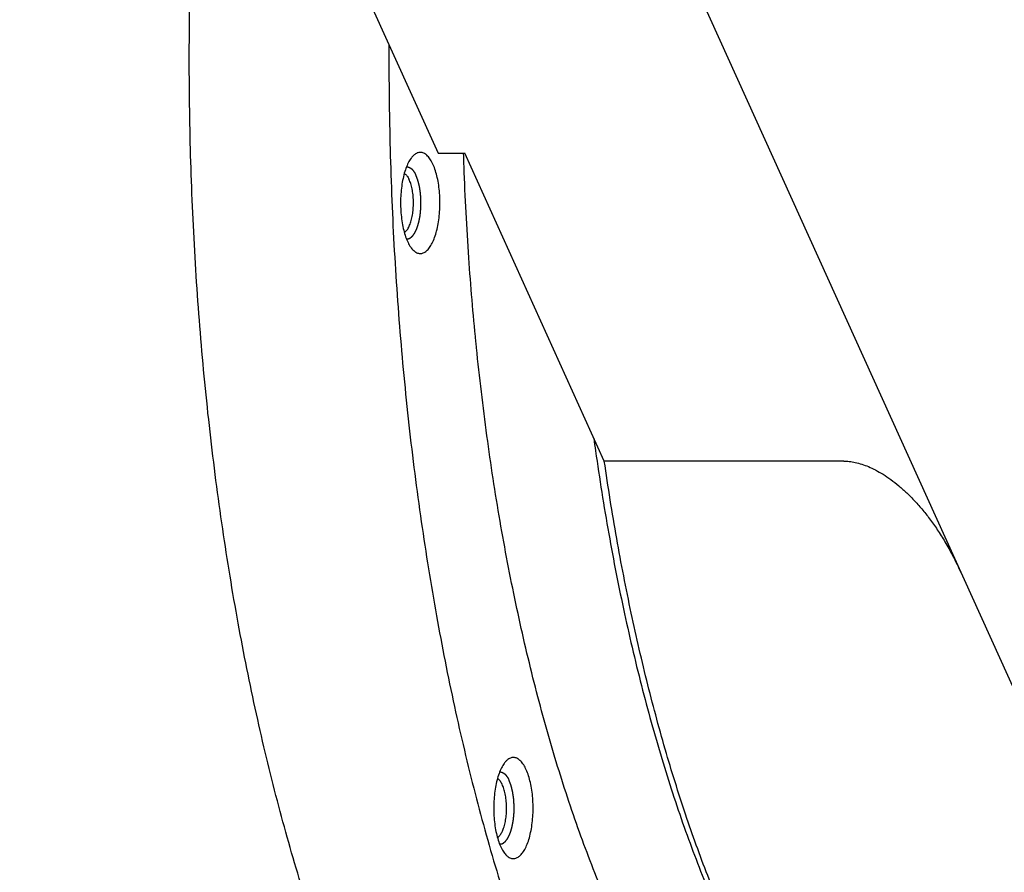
# Model space of a CAD drawing. Header units: millimetres. Extents: x 0 to 594, y 0 to 420.
# Tile 230 of 256: x 534.81 to 541.63, y 327.98 to 333.89. Entities that reach past the tile are written whole.
import ezdxf

# ---------------------------------------------------------------- set-up
doc = ezdxf.new("R2010")
doc.units = ezdxf.units.MM
doc.header["$LTSCALE"] = 32.67
doc.layers.get('0').update_dxf_attribs({"linetype": 'CONTINUOUS'})

msp = doc.modelspace()

# ---------------------------------------------------------------- linework, layer by layer
at = {"color": 7, "linetype": 'CONTINUOUS'}
for p, q in [((530.9116, 353.06389), (542.12232, 328.30545)), ((530.52238, 348.83815), (537.71116, 332.96199)), ((537.71116, 332.96199), (537.89538, 332.96199)), ((538.86038, 330.83081), (537.89538, 332.96199)), ((540.51829, 330.83081), (538.86038, 330.83081))]:
    msp.add_line(p, q, dxfattribs=at)
for points, knots in [([(539.57078, 324.41272), (539.5105, 324.41273), (539.35617, 324.42271), (539.10852, 324.48028), (538.83378, 324.60008), (538.56472, 324.77337), (538.3026, 324.99863), (538.04861, 325.27434), (537.80394, 325.59887), (537.56985, 325.97036), (537.34761, 326.3867), (537.13848, 326.8455), (536.94366, 327.34413), (536.76427, 327.87967), (536.60139, 328.44901), (536.45596, 329.0488), (536.32886, 329.67552), (536.22084, 330.32548), (536.13253, 330.99485), (536.06448, 331.67968), (536.01707, 332.37593), (535.9906, 333.07949), (535.98522, 333.78619), (536.00096, 334.49187), (536.03774, 335.19236), (536.0905, 335.82569), (536.13483, 336.22454), (536.15563, 336.393)], [0, 0, 0, 0, 0.0135584, 0.0347141, 0.0569404, 0.0807578, 0.1065571, 0.1346054, 0.1650633, 0.1980061, 0.2334406, 0.2713189, 0.3115495, 0.3540049, 0.3985277, 0.444936, 0.4930268, 0.5425801, 0.5933616, 0.6451255, 0.697617, 0.7505752, 0.8037347, 0.8568287, 0.9095908, 0.9617575, 1, 1, 1, 1]), ([(537.36991, 333.71165), (537.36914, 333.52858), (537.37224, 333.11134), (537.39431, 332.46218), (537.4389, 331.76796), (537.504, 331.08454), (537.58922, 330.41591), (537.69406, 329.76598), (537.8179, 329.13856), (537.96002, 328.5373), (538.11957, 327.96571), (538.29563, 327.4271), (538.48716, 326.92461), (538.69306, 326.46111), (538.91215, 326.03927), (539.14319, 325.66149), (539.38495, 325.3299), (539.63617, 325.04636), (539.89565, 324.81253), (540.16222, 324.62992), (540.43468, 324.50001), (540.69937, 324.42762), (540.87306, 324.41272), (540.95237, 324.41271)], [0, 0, 0, 0, 0.0516815, 0.1177806, 0.1833408, 0.2480385, 0.3115577, 0.373593, 0.4338527, 0.4920619, 0.5479667, 0.6013378, 0.6519756, 0.699716, 0.7444379, 0.786072, 0.824614, 0.8601399, 0.8928272, 0.9229789, 0.9510472, 0.9776443, 1, 1, 1, 1]), ([(537.67136, 332.89201), (537.6659, 332.90312), (537.65458, 332.92307), (537.63423, 332.94752), (537.61203, 332.96345), (537.58803, 332.96959), (537.56389, 332.96468), (537.54427, 332.95163), (537.53346, 332.94037), (537.529, 332.93502)], [0, 0, 0, 0, 0.1982781, 0.3657461, 0.5060346, 0.6290251, 0.750994, 0.8886794, 1, 1, 1, 1]), ([(537.9717, 331.65702), (537.95249, 331.85012), (537.91869, 332.25325), (537.89577, 332.68864), (537.88742, 332.93037), (537.88641, 332.96178)], [0, 0, 0, 0, 0.4451489, 0.9278998, 1, 1, 1, 1]), ([(537.529, 332.93502), (537.52688, 332.93248), (537.51736, 332.92025), (537.50228, 332.89474), (537.4859, 332.85594), (537.47219, 332.8108), (537.4615, 332.76048), (537.45413, 332.70634), (537.45029, 332.6498), (537.45008, 332.59241), (537.45352, 332.5357), (537.46049, 332.4812), (537.47082, 332.43038), (537.4842, 332.3846), (537.49562, 332.35649), (537.50191, 332.34368)], [0, 0, 0, 0, 0.0161253, 0.0756275, 0.1444624, 0.2217759, 0.3061776, 0.3959153, 0.4889973, 0.5832927, 0.676622, 0.766844, 0.8519468, 0.9301452, 1, 1, 1, 1]), ([(537.529, 332.30067), (537.53277, 332.29615), (537.54283, 332.28546), (537.56124, 332.27224), (537.58524, 332.2661), (537.60938, 332.27102), (537.63179, 332.28592), (537.65236, 332.30943), (537.67099, 332.34095), (537.68737, 332.37975), (537.70108, 332.42489), (537.71177, 332.47521), (537.71914, 332.52935), (537.72298, 332.58589), (537.72319, 332.64328), (537.71975, 332.7), (537.71278, 332.75449), (537.70246, 332.80531), (537.68907, 332.85109), (537.67765, 332.8792), (537.67136, 332.89201)], [0, 0, 0, 0, 0.0235145, 0.0585771, 0.0893164, 0.1198004, 0.1542125, 0.195225, 0.2438957, 0.3002002, 0.36344, 0.4324776, 0.5058799, 0.5820177, 0.6591481, 0.7354881, 0.8092866, 0.8788977, 0.9428612, 1, 1, 1, 1]), ([(537.47648, 332.82221), (537.47702, 332.82189), (537.48388, 332.81758), (537.49601, 332.80503), (537.50447, 332.79061), (537.50852, 332.78234)], [0, 0, 0, 0, 0.0359268, 0.4652571, 1, 1, 1, 1]), ([(537.47671, 332.41357), (537.48076, 332.41604), (537.49097, 332.42473), (537.50461, 332.44404), (537.51739, 332.47216), (537.52768, 332.50637), (537.53506, 332.54533), (537.53919, 332.58739), (537.5399, 332.63076), (537.53714, 332.67357), (537.53104, 332.714), (537.52189, 332.75031), (537.51338, 332.77245), (537.50852, 332.78234)], [0, 0, 0, 0, 0.0364374, 0.1016627, 0.1812152, 0.2738401, 0.376881, 0.4868376, 0.5997253, 0.7113682, 0.8176707, 0.9148981, 1, 1, 1, 1]), ([(537.50191, 332.34368), (537.50737, 332.33257), (537.51578, 332.31775), (537.52606, 332.30419), (537.529, 332.30067)], [0, 0, 0, 0, 0.729869, 1, 1, 1, 1]), ([(539.04003, 327.42442), (538.97311, 327.56078), (538.84443, 327.84696), (538.67118, 328.29955), (538.5126, 328.78643), (538.36973, 329.30445), (538.24347, 329.8503), (538.13467, 330.42046), (538.04402, 331.01126), (537.99492, 331.42614), (537.97308, 331.64321), (537.9717, 331.65702)], [0, 0, 0, 0, 0.103878, 0.2144365, 0.331282, 0.4539304, 0.581823, 0.7143389, 0.8508061, 0.9905111, 1, 1, 1, 1]), ([(538.78741, 330.98906), (538.79138, 330.96009), (538.82222, 330.73926), (538.88692, 330.33328), (538.99542, 329.78037), (539.12041, 329.25102), (539.26112, 328.74845), (539.4167, 328.27572), (539.58617, 327.83574), (539.71169, 327.55726), (539.77688, 327.42442)], [0, 0, 0, 0, 0.0236232, 0.1800913, 0.3320065, 0.47864, 0.6193193, 0.753439, 0.8804748, 1, 1, 1, 1]), ([(541.78132, 325.61271), (541.71974, 325.61272), (541.58112, 325.62331), (541.36739, 325.6765), (541.14338, 325.77504), (540.92359, 325.9146), (540.70897, 326.09414), (540.50039, 326.31258), (540.29875, 326.56876), (540.10496, 326.86139), (539.91994, 327.18899), (539.74462, 327.5499), (539.57989, 327.94229), (539.42657, 328.36414), (539.28548, 328.81328), (539.15734, 329.2874), (539.04282, 329.78404), (538.94252, 330.3006), (538.88617, 330.65223), (538.86038, 330.83081)], [0, 0, 0, 0, 0.0289897, 0.0652512, 0.1032807, 0.1438587, 0.1875818, 0.2348692, 0.2859865, 0.3410729, 0.4001651, 0.463217, 0.5301156, 0.6006924, 0.6747327, 0.7519831, 0.8321575, 0.9149422, 1, 1, 1, 1]), ([(540.51829, 330.83081), (540.53091, 330.83081), (540.55755, 330.82921), (540.59894, 330.82221), (540.64315, 330.81011), (540.68989, 330.79263), (540.73923, 330.76928), (540.79125, 330.73944), (540.84526, 330.70285), (540.90035, 330.65961), (540.95577, 330.60991), (541.01107, 330.55374), (541.06585, 330.49112), (541.11996, 330.42174), (541.17343, 330.34489), (541.22636, 330.25945), (541.27857, 330.16434), (541.31123, 330.09669), (541.32733, 330.06113)], [0, 0, 0, 0, 0.032437, 0.0684304, 0.1077101, 0.1500584, 0.1965238, 0.2478583, 0.3040434, 0.3640587, 0.4277276, 0.4952368, 0.5665217, 0.6414619, 0.7212618, 0.8070271, 0.8996823, 1, 1, 1, 1]), ([(538.17362, 328.74684), (538.17151, 328.7443), (538.16199, 328.73207), (538.14691, 328.70656), (538.13053, 328.66776), (538.11682, 328.62262), (538.10613, 328.5723), (538.09876, 328.51816), (538.09492, 328.46162), (538.09471, 328.40423), (538.09814, 328.34751), (538.10512, 328.29302), (538.11544, 328.2422), (538.12883, 328.19642), (538.14025, 328.16831), (538.14654, 328.1555)], [0, 0, 0, 0, 0.0161253, 0.0756275, 0.1444624, 0.2217759, 0.3061776, 0.3959153, 0.4889973, 0.5832927, 0.676622, 0.766844, 0.8519468, 0.9301452, 1, 1, 1, 1]), ([(538.31599, 328.70383), (538.31053, 328.71494), (538.29921, 328.73489), (538.27885, 328.75934), (538.25666, 328.77527), (538.23266, 328.78141), (538.20852, 328.77649), (538.1889, 328.76345), (538.17808, 328.75219), (538.17362, 328.74684)], [0, 0, 0, 0, 0.1982781, 0.3657461, 0.5060346, 0.6290251, 0.750994, 0.8886794, 1, 1, 1, 1]), ([(538.17363, 328.11249), (538.1774, 328.10797), (538.18745, 328.09728), (538.20587, 328.08406), (538.22987, 328.07792), (538.25401, 328.08283), (538.27642, 328.09774), (538.29698, 328.12125), (538.31562, 328.15277), (538.33199, 328.19157), (538.34571, 328.23671), (538.3564, 328.28703), (538.36376, 328.34117), (538.36761, 328.39771), (538.36781, 328.4551), (538.36438, 328.51181), (538.35741, 328.56631), (538.34708, 328.61713), (538.3337, 328.66291), (538.32227, 328.69102), (538.31599, 328.70383)], [0, 0, 0, 0, 0.0235145, 0.0585771, 0.0893164, 0.1198004, 0.1542125, 0.195225, 0.2438957, 0.3002002, 0.36344, 0.4324776, 0.5058799, 0.5820177, 0.6591481, 0.7354881, 0.8092866, 0.8788977, 0.9428612, 1, 1, 1, 1]), ([(538.12111, 328.63403), (538.12165, 328.63371), (538.12851, 328.6294), (538.14064, 328.61684), (538.14909, 328.60243), (538.15315, 328.59416)], [0, 0, 0, 0, 0.0359268, 0.4652571, 1, 1, 1, 1]), ([(538.12134, 328.22539), (538.12538, 328.22786), (538.13559, 328.23655), (538.14924, 328.25586), (538.16202, 328.28398), (538.17231, 328.31819), (538.17968, 328.35715), (538.18382, 328.39921), (538.18452, 328.44258), (538.18177, 328.48539), (538.17567, 328.52582), (538.16652, 328.56213), (538.15801, 328.58427), (538.15315, 328.59416)], [0, 0, 0, 0, 0.0364374, 0.1016627, 0.1812152, 0.2738401, 0.376881, 0.4868376, 0.5997253, 0.7113682, 0.8176707, 0.9148981, 1, 1, 1, 1]), ([(538.14654, 328.1555), (538.15199, 328.14439), (538.16041, 328.12957), (538.17069, 328.11601), (538.17363, 328.11249)], [0, 0, 0, 0, 0.729869, 1, 1, 1, 1])]:
    msp.add_open_spline(points, degree=3, knots=knots, dxfattribs=at)
at = {"color": 2, "linetype": 'CONTINUOUS'}
for points, knots in [([(537.49171, 332.86774, 18.21362), (537.49311, 332.86764, 18.2103), (537.49521, 332.86748, 18.20534), (537.49766, 332.8673, 18.19954), (537.49906, 332.8672, 18.19623), (537.50011, 332.86712, 18.19374), (537.50099, 332.86706, 18.19167), (537.50169, 332.86701, 18.19002), (537.50213, 332.86697, 18.18898), (537.50248, 332.86695, 18.18815), (537.50269, 332.86693, 18.18763), (537.50285, 332.86692, 18.18727), (537.50294, 332.86691, 18.18707), (537.50302, 332.86687, 18.18686), (537.50313, 332.86684, 18.1866), (537.50339, 332.86674, 18.18599), (537.50378, 332.86659, 18.18507), (537.5043, 332.8664, 18.18384), (537.50482, 332.86621, 18.18261), (537.50551, 332.86595, 18.18097), (537.50673, 332.8655, 18.1781), (537.50846, 332.86485, 18.174), (537.51019, 332.86421, 18.1699), (537.51141, 332.86376, 18.16703), (537.5121, 332.8635, 18.16539), (537.51262, 332.86331, 18.16416), (537.51314, 332.86311, 18.16293), (537.51353, 332.86297, 18.16201), (537.51379, 332.86287, 18.16139), (537.5139, 332.86283, 18.16114), (537.51398, 332.8628, 18.16093), (537.51407, 332.86275, 18.16073), (537.51422, 332.86264, 18.16037), (537.51444, 332.86249, 18.15985), (537.51479, 332.86225, 18.15903), (537.51523, 332.86196, 18.15799), (537.51592, 332.86148, 18.15635), (537.5168, 332.86088, 18.15428), (537.51784, 332.86016, 18.15181), (537.51889, 332.85945, 18.14934), (537.51993, 332.85873, 18.14686), (537.52098, 332.85801, 18.14439), (537.52203, 332.8573, 18.14191), (537.5229, 332.8567, 18.13985), (537.52359, 332.85622, 18.1382), (537.52403, 332.85592, 18.13717), (537.52438, 332.85568, 18.13635), (537.52464, 332.8555, 18.13573), (537.52486, 332.85535, 18.13521), (537.52501, 332.85525, 18.13485), (537.5251, 332.85519, 18.13465), (537.52516, 332.85515, 18.13449), (537.52522, 332.85508, 18.13435), (537.52531, 332.855, 18.13415), (537.52545, 332.85486, 18.13382), (537.52565, 332.85465, 18.13334), (537.5259, 332.8544, 18.13276), (537.52622, 332.85407, 18.13199), (537.52663, 332.85365, 18.13103), (537.52728, 332.85299, 18.12949), (537.52809, 332.85216, 18.12756), (537.52907, 332.85117, 18.12525), (537.53005, 332.85017, 18.12294), (537.53102, 332.84918, 18.12063), (537.532, 332.84818, 18.11832), (537.53298, 332.84719, 18.11601), (537.53379, 332.84636, 18.11409), (537.53444, 332.84569, 18.11255), (537.53485, 332.84528, 18.11158), (537.53517, 332.84495, 18.11081), (537.53538, 332.84474, 18.11033), (537.53552, 332.8446, 18.10999), (537.5356, 332.84451, 18.1098), (537.53568, 332.84439, 18.10962), (537.53578, 332.84426, 18.10938), (537.53602, 332.84393, 18.10882), (537.53638, 332.84343, 18.10797), (537.53685, 332.84277, 18.10685), (537.53733, 332.84211, 18.10572), (537.53796, 332.84123, 18.10422), (537.53908, 332.83969, 18.10159), (537.54066, 332.83749, 18.09783), (537.54225, 332.83529, 18.09407), (537.54336, 332.83375, 18.09145), (537.544, 332.83287, 18.08994), (537.54447, 332.83221, 18.08882), (537.54495, 332.83156, 18.08769), (537.54531, 332.83106, 18.08684), (537.54555, 332.83073, 18.08628), (537.54565, 332.83059, 18.08605), (537.54573, 332.83049, 18.08586), (537.5458, 332.83036, 18.08568), (537.54593, 332.83013, 18.08538), (537.54611, 332.8298, 18.08495), (537.5464, 332.82928, 18.08426), (537.54676, 332.82862, 18.08341), (537.54734, 332.82757, 18.08203), (537.54807, 332.82626, 18.08031), (537.54894, 332.82469, 18.07825), (537.5501, 332.82259, 18.0755), (537.55214, 332.81892, 18.07069), (537.55388, 332.81577, 18.06656), (537.55505, 332.81368, 18.06381)], [0, 0, 0, 0, 0.0625, 0.09375, 0.109375, 0.125, 0.140625, 0.1484375, 0.15625, 0.1601562, 0.1640625, 0.1660156, 0.1669922, 0.1679688, 0.1699219, 0.171875, 0.1796875, 0.1875, 0.1953125, 0.203125, 0.21875, 0.25, 0.28125, 0.296875, 0.3046875, 0.3125, 0.3203125, 0.328125, 0.3300781, 0.3320312, 0.3330078, 0.3339844, 0.3359375, 0.3398438, 0.34375, 0.3515625, 0.359375, 0.375, 0.390625, 0.40625, 0.421875, 0.4375, 0.453125, 0.46875, 0.4765625, 0.484375, 0.4882812, 0.4921875, 0.4960938, 0.4980469, 0.4990234, 0.5, 0.5009766, 0.5019531, 0.5039062, 0.5078125, 0.5117188, 0.515625, 0.5234375, 0.53125, 0.546875, 0.5625, 0.578125, 0.59375, 0.609375, 0.625, 0.640625, 0.6484375, 0.65625, 0.6601562, 0.6640625, 0.6660156, 0.6669922, 0.6679688, 0.6699219, 0.671875, 0.6796875, 0.6875, 0.6953125, 0.703125, 0.71875, 0.75, 0.78125, 0.796875, 0.8046875, 0.8125, 0.8203125, 0.828125, 0.8300781, 0.8320312, 0.8330078, 0.8339844, 0.8359375, 0.8398438, 0.84375, 0.8515625, 0.859375, 0.875, 0.890625, 0.90625, 0.9375, 1, 1, 1, 1]), ([(537.49182, 332.36794, 18.21336), (537.49307, 332.36818, 18.21041), (537.49556, 332.36867, 18.20451), (537.49868, 332.36927, 18.19713), (537.50118, 332.36975, 18.19123), (537.50305, 332.37011, 18.1868), (537.50492, 332.37047, 18.18238), (537.50648, 332.37078, 18.17869), (537.50772, 332.37102, 18.17574), (537.50866, 332.3712, 18.17353), (537.50944, 332.37135, 18.17168), (537.51006, 332.37147, 18.17021), (537.51053, 332.37156, 18.1691), (537.51092, 332.37163, 18.16818), (537.51123, 332.37169, 18.16744), (537.51143, 332.37173, 18.16698), (537.51158, 332.37176, 18.16661), (537.51168, 332.37178, 18.16638), (537.51176, 332.37179, 18.1662), (537.51182, 332.37183, 18.16606), (537.51187, 332.37187, 18.16593), (537.51199, 332.37196, 18.16565), (537.51216, 332.37209, 18.16525), (537.51239, 332.37226, 18.16471), (537.51262, 332.37243, 18.16416), (537.51292, 332.37265, 18.16344), (537.51346, 332.37305, 18.16218), (537.51422, 332.37362, 18.16037), (537.51514, 332.37431, 18.15821), (537.51605, 332.37499, 18.15604), (537.51697, 332.37567, 18.15387), (537.51819, 332.37659, 18.15098), (537.51972, 332.37773, 18.14737), (537.52155, 332.37909, 18.14304), (537.52338, 332.38046, 18.1387), (537.52491, 332.3816, 18.13509), (537.52613, 332.38251, 18.1322), (537.52705, 332.3832, 18.13004), (537.52796, 332.38388, 18.12787), (537.52888, 332.38456, 18.1257), (537.52964, 332.38513, 18.1239), (537.53018, 332.38553, 18.12263), (537.53048, 332.38576, 18.12191), (537.53071, 332.38593, 18.12137), (537.53094, 332.3861, 18.12083), (537.53111, 332.38623, 18.12042), (537.53123, 332.38632, 18.12015), (537.53128, 332.38636, 18.12001), (537.53134, 332.38641, 18.11988), (537.53141, 332.38651, 18.11972), (537.53149, 332.38662, 18.11952), (537.53163, 332.38681, 18.11919), (537.5318, 332.38705, 18.11878), (537.53208, 332.38743, 18.11813), (537.53243, 332.3879, 18.11732), (537.53284, 332.38847, 18.11634), (537.53339, 332.38922, 18.11503), (537.53408, 332.39017, 18.1134), (537.53491, 332.3913, 18.11144), (537.53601, 332.39282, 18.10883), (537.53739, 332.39471, 18.10557), (537.53905, 332.39698, 18.10166), (537.5407, 332.39925, 18.09774), (537.54236, 332.40152, 18.09383), (537.54374, 332.40341, 18.09056), (537.54484, 332.40492, 18.08795), (537.54567, 332.40606, 18.086), (537.54649, 332.40719, 18.08404), (537.54718, 332.40814, 18.08241), (537.54774, 332.4089, 18.0811), (537.54808, 332.40937, 18.08029), (537.54836, 332.40975, 18.07964), (537.54856, 332.41003, 18.07915), (537.54874, 332.41027, 18.07874), (537.54886, 332.41043, 18.07845), (537.54892, 332.41053, 18.07829), (537.54898, 332.41059, 18.07816), (537.54902, 332.4107, 18.07806), (537.54908, 332.41083, 18.07792), (537.54919, 332.41106, 18.07766), (537.54934, 332.41139, 18.0773), (537.54952, 332.41178, 18.07687), (537.54977, 332.4123, 18.0763), (537.55007, 332.41296, 18.07558), (537.55056, 332.41401, 18.07442), (537.55117, 332.41532, 18.07298), (537.5519, 332.4169, 18.07125), (537.55263, 332.41847, 18.06953), (537.5536, 332.42057, 18.06722), (537.55482, 332.4232, 18.06434), (537.55628, 332.42635, 18.06088), (537.55775, 332.4295, 18.05743), (537.55921, 332.43265, 18.05397), (537.56043, 332.43527, 18.05109), (537.5614, 332.43737, 18.04878), (537.56213, 332.43895, 18.04706), (537.56274, 332.44026, 18.04562), (537.56323, 332.44131, 18.04446), (537.56359, 332.4421, 18.0436), (537.5639, 332.44275, 18.04288), (537.56414, 332.44328, 18.0423), (537.56429, 332.44361, 18.04194), (537.56441, 332.44387, 18.04165), (537.56449, 332.44403, 18.04148), (537.56455, 332.44416, 18.04133), (537.56459, 332.44428, 18.04124), (537.56463, 332.4444, 18.04115), (537.5647, 332.44464, 18.04098), (537.56481, 332.445, 18.04072), (537.56496, 332.44548, 18.04037), (537.5651, 332.44597, 18.04002), (537.5653, 332.44661, 18.03956), (537.56564, 332.44774, 18.03875), (537.56613, 332.44935, 18.03759), (537.56672, 332.45128, 18.0362), (537.56731, 332.45321, 18.03481), (537.56789, 332.45514, 18.03342), (537.56868, 332.45771, 18.03157), (537.56966, 332.46093, 18.02926), (537.57083, 332.46479, 18.02648), (537.57201, 332.46865, 18.0237), (537.57298, 332.47187, 18.02138), (537.57377, 332.47444, 18.01953), (537.57435, 332.47637, 18.01814), (537.57494, 332.47831, 18.01675), (537.57553, 332.48024, 18.01537), (537.57602, 332.48185, 18.01421), (537.57636, 332.48297, 18.0134), (537.57656, 332.48361, 18.01293), (537.5767, 332.4841, 18.01259), (537.57685, 332.48458, 18.01224), (537.57696, 332.48494, 18.01198), (537.57703, 332.48518, 18.01181), (537.57707, 332.4853, 18.01172), (537.57711, 332.48543, 18.01164), (537.57714, 332.48561, 18.01156), (537.57718, 332.48583, 18.01146), (537.57725, 332.4862, 18.0113), (537.57734, 332.48665, 18.01109), (537.57747, 332.48737, 18.01077), (537.57765, 332.48827, 18.01036), (537.57785, 332.48935, 18.00987), (537.57813, 332.49079, 18.00922), (537.57847, 332.4926, 18.00841), (537.57888, 332.49476, 18.00743), (537.57943, 332.49765, 18.00613), (537.58012, 332.50125, 18.0045), (537.58095, 332.50558, 18.00255), (537.58177, 332.50991, 18.0006), (537.5826, 332.51423, 17.99865), (537.58329, 332.51784, 17.99702), (537.58384, 332.52072, 17.99572), (537.58425, 332.52289, 17.99474), (537.58466, 332.52505, 17.99377), (537.585, 332.52685, 17.99295), (537.58528, 332.5283, 17.9923), (537.58545, 332.5292, 17.9919), (537.58559, 332.52992, 17.99157), (537.58569, 332.53046, 17.99133), (537.58578, 332.53091, 17.99112), (537.58584, 332.53123, 17.99098), (537.58587, 332.53141, 17.9909), (537.5859, 332.53154, 17.99083), (537.58591, 332.53169, 17.99081), (537.58593, 332.53189, 17.99076), (537.58597, 332.53224, 17.99068), (537.58602, 332.53273, 17.99056), (537.58607, 332.53332, 17.99042), (537.58615, 332.53411, 17.99024), (537.58625, 332.5351, 17.99001), (537.58641, 332.53669, 17.98964), (537.5866, 332.53867, 17.98918), (537.58683, 332.54104, 17.98863), (537.58707, 332.54342, 17.98807), (537.58738, 332.54658, 17.98733), (537.58777, 332.55054, 17.98641), (537.58824, 332.55529, 17.9853), (537.58871, 332.56004, 17.9842), (537.58917, 332.56479, 17.98309), (537.58956, 332.56875, 17.98217), (537.58988, 332.57192, 17.98143), (537.59011, 332.57429, 17.98088), (537.5903, 332.57627, 17.98042), (537.59046, 332.57786, 17.98005), (537.59058, 332.57904, 17.97977), (537.59068, 332.58003, 17.97954), (537.59075, 332.58082, 17.97936), (537.5908, 332.58132, 17.97924), (537.59084, 332.58172, 17.97915), (537.59086, 332.58196, 17.97909), (537.59089, 332.58216, 17.97904), (537.59089, 332.58231, 17.97903), (537.59089, 332.58247, 17.97903), (537.5909, 332.58277, 17.97901), (537.5909, 332.58323, 17.979), (537.59091, 332.58384, 17.97898), (537.59092, 332.58445, 17.97895), (537.59094, 332.58527, 17.97893), (537.59096, 332.5867, 17.97888), (537.59099, 332.58874, 17.9788), (537.59102, 332.59119, 17.97872), (537.59106, 332.59363, 17.97863), (537.5911, 332.59608, 17.97854), (537.59115, 332.59935, 17.97843), (537.59121, 332.60343, 17.97828), (537.59128, 332.60832, 17.97811), (537.59135, 332.61322, 17.97794), (537.59141, 332.6173, 17.9778), (537.59146, 332.62056, 17.97768), (537.5915, 332.62301, 17.97759), (537.59154, 332.62546, 17.97751), (537.59157, 332.62791, 17.97742), (537.5916, 332.62995, 17.97735), (537.59162, 332.63138, 17.9773), (537.59164, 332.63219, 17.97727), (537.59164, 332.6328, 17.97725), (537.59165, 332.63342, 17.97723), (537.59166, 332.63388, 17.97721), (537.59167, 332.63418, 17.9772), (537.59167, 332.63433, 17.97719), (537.59167, 332.63449, 17.97719), (537.59165, 332.63468, 17.97723), (537.59164, 332.63493, 17.97727), (537.59161, 332.63533, 17.97733), (537.59158, 332.63582, 17.97741), (537.59152, 332.63661, 17.97753), (537.59146, 332.6376, 17.97769), (537.59138, 332.63879, 17.97788), (537.59127, 332.64037, 17.97813), (537.59114, 332.64235, 17.97844), (537.59098, 332.64473, 17.97881), (537.59077, 332.64789, 17.97931), (537.59051, 332.65185, 17.97993), (537.59019, 332.6566, 17.98068), (537.58988, 332.66135, 17.98143), (537.58956, 332.6661, 17.98218), (537.5893, 332.67006, 17.9828), (537.58909, 332.67322, 17.9833), (537.58893, 332.6756, 17.98367), (537.58877, 332.67797, 17.98405), (537.58864, 332.67995, 17.98436), (537.58853, 332.68153, 17.98461), (537.58847, 332.68252, 17.98477), (537.58841, 332.68332, 17.98489), (537.58837, 332.68391, 17.98498), (537.58834, 332.6844, 17.98506), (537.58832, 332.68475, 17.98511), (537.5883, 332.68495, 17.98515), (537.5883, 332.6851, 17.98516), (537.58827, 332.68524, 17.98522), (537.58824, 332.68543, 17.98529), (537.58819, 332.68576, 17.98541), (537.58812, 332.68624, 17.98559), (537.58803, 332.68681, 17.98579), (537.58791, 332.68756, 17.98607), (537.58777, 332.68851, 17.98642), (537.58753, 332.69003, 17.98697), (537.58724, 332.69193, 17.98766), (537.58689, 332.69421, 17.98849), (537.58654, 332.69649, 17.98932), (537.58607, 332.69952, 17.99043), (537.58548, 332.70332, 17.99182), (537.58478, 332.70787, 17.99348), (537.58408, 332.71243, 17.99514), (537.58338, 332.71699, 17.9968), (537.58279, 332.72078, 17.99819), (537.58232, 332.72382, 17.9993), (537.58197, 332.7261, 18.00013), (537.58168, 332.72799, 18.00082), (537.58145, 332.72951, 18.00137), (537.58127, 332.73065, 18.00179), (537.58112, 332.7316, 18.00213), (537.58101, 332.73236, 18.00241), (537.58093, 332.73283, 18.00258), (537.58087, 332.73322, 18.00272), (537.58084, 332.73345, 18.00281), (537.58081, 332.73364, 18.00287), (537.58078, 332.73378, 18.00295), (537.58075, 332.7339, 18.00303), (537.58068, 332.73416, 18.00318), (537.58058, 332.73454, 18.00342), (537.58045, 332.73505, 18.00373), (537.58032, 332.73556, 18.00404), (537.58014, 332.73624, 18.00446), (537.57983, 332.73743, 18.00519), (537.57939, 332.73913, 18.00623), (537.57887, 332.74117, 18.00747), (537.57834, 332.74321, 18.00872), (537.57781, 332.74525, 18.00997), (537.57711, 332.74797, 18.01164), (537.57623, 332.75137, 18.01372), (537.57517, 332.75545, 18.01622), (537.57411, 332.75953, 18.01872), (537.57323, 332.76294, 18.0208), (537.57253, 332.76566, 18.02246), (537.572, 332.7677, 18.02371), (537.57147, 332.76974, 18.02496), (537.57094, 332.77178, 18.02621), (537.5705, 332.77348, 18.02725), (537.5702, 332.77467, 18.02798), (537.57002, 332.77535, 18.02839), (537.56989, 332.77586, 18.02871), (537.56976, 332.77637, 18.02902), (537.56966, 332.77675, 18.02925), (537.56959, 332.77701, 18.02941), (537.56956, 332.77713, 18.02949), (537.56952, 332.77726, 18.02957), (537.56947, 332.77739, 18.02971), (537.5694, 332.77758, 18.02987), (537.56928, 332.77786, 18.03014), (537.56914, 332.77822, 18.03048), (537.56891, 332.77879, 18.03101), (537.56863, 332.7795, 18.03168), (537.56829, 332.78035, 18.03248), (537.56784, 332.78149, 18.03356), (537.56727, 332.78292, 18.03489), (537.56659, 332.78462, 18.0365), (537.56569, 332.7869, 18.03864), (537.56456, 332.78975, 18.04132), (537.5632, 332.79317, 18.04453), (537.56184, 332.79659, 18.04775), (537.56003, 332.80114, 18.05203), (537.55776, 332.80684, 18.05739), (537.55595, 332.8114, 18.06167), (537.55505, 332.81368, 18.06381)], [0, 0, 0, 0, 0.015625, 0.03125, 0.0390625, 0.046875, 0.0546875, 0.0625, 0.0664062, 0.0703125, 0.0742188, 0.0761719, 0.078125, 0.0800781, 0.0810547, 0.0820312, 0.0825195, 0.0830078, 0.083252, 0.0834961, 0.0837402, 0.0839844, 0.0849609, 0.0859375, 0.0869141, 0.0878906, 0.0898438, 0.09375, 0.0976562, 0.1015625, 0.1054688, 0.109375, 0.1171875, 0.125, 0.1328125, 0.140625, 0.1445312, 0.1484375, 0.1523438, 0.15625, 0.1601562, 0.1621094, 0.1630859, 0.1640625, 0.1650391, 0.1660156, 0.1662598, 0.1665039, 0.166748, 0.1669922, 0.1674805, 0.1679688, 0.1689453, 0.1699219, 0.171875, 0.1738281, 0.1757812, 0.1796875, 0.1835938, 0.1875, 0.1953125, 0.203125, 0.2109375, 0.21875, 0.2265625, 0.2304688, 0.234375, 0.2382812, 0.2421875, 0.2441406, 0.2460938, 0.2470703, 0.2480469, 0.2490234, 0.2495117, 0.2497559, 0.25, 0.2502441, 0.2504883, 0.2509766, 0.2519531, 0.2529297, 0.2539062, 0.2558594, 0.2578125, 0.2617188, 0.265625, 0.2695312, 0.2734375, 0.28125, 0.2890625, 0.296875, 0.3046875, 0.3125, 0.3164062, 0.3203125, 0.3242188, 0.3261719, 0.328125, 0.3300781, 0.3310547, 0.3320312, 0.3325195, 0.3330078, 0.333252, 0.3334961, 0.3337402, 0.3339844, 0.3349609, 0.3359375, 0.3369141, 0.3378906, 0.3398438, 0.34375, 0.3476562, 0.3515625, 0.3554688, 0.359375, 0.3671875, 0.375, 0.3828125, 0.390625, 0.3945312, 0.3984375, 0.4023438, 0.40625, 0.4101562, 0.4121094, 0.4130859, 0.4140625, 0.4150391, 0.4160156, 0.4162598, 0.4165039, 0.416748, 0.4169922, 0.4174805, 0.4179688, 0.4189453, 0.4199219, 0.421875, 0.4238281, 0.4257812, 0.4296875, 0.4335938, 0.4375, 0.4453125, 0.453125, 0.4609375, 0.46875, 0.4765625, 0.4804688, 0.484375, 0.4882812, 0.4921875, 0.4941406, 0.4960938, 0.4970703, 0.4980469, 0.4990234, 0.4995117, 0.4997559, 0.5, 0.5002441, 0.5004883, 0.5009766, 0.5019531, 0.5029297, 0.5039062, 0.5058594, 0.5078125, 0.5117188, 0.515625, 0.5195312, 0.5234375, 0.53125, 0.5390625, 0.546875, 0.5546875, 0.5625, 0.5664062, 0.5703125, 0.5742188, 0.5761719, 0.578125, 0.5800781, 0.5810547, 0.5820312, 0.5825195, 0.5830078, 0.583252, 0.5834961, 0.5837402, 0.5839844, 0.5849609, 0.5859375, 0.5869141, 0.5878906, 0.5898438, 0.59375, 0.5976562, 0.6015625, 0.6054688, 0.609375, 0.6171875, 0.625, 0.6328125, 0.640625, 0.6445312, 0.6484375, 0.6523438, 0.65625, 0.6601562, 0.6621094, 0.6630859, 0.6640625, 0.6650391, 0.6660156, 0.6662598, 0.6665039, 0.666748, 0.6669922, 0.6674805, 0.6679688, 0.6689453, 0.6699219, 0.671875, 0.6738281, 0.6757812, 0.6796875, 0.6835938, 0.6875, 0.6953125, 0.703125, 0.7109375, 0.71875, 0.7265625, 0.7304688, 0.734375, 0.7382812, 0.7421875, 0.7441406, 0.7460938, 0.7470703, 0.7480469, 0.7490234, 0.7495117, 0.7497559, 0.75, 0.7502441, 0.7504883, 0.7509766, 0.7519531, 0.7529297, 0.7539062, 0.7558594, 0.7578125, 0.7617188, 0.765625, 0.7695312, 0.7734375, 0.78125, 0.7890625, 0.796875, 0.8046875, 0.8125, 0.8164062, 0.8203125, 0.8242188, 0.8261719, 0.828125, 0.8300781, 0.8310547, 0.8320312, 0.8325195, 0.8330078, 0.833252, 0.8334961, 0.8337402, 0.8339844, 0.8349609, 0.8359375, 0.8369141, 0.8378906, 0.8398438, 0.84375, 0.8476562, 0.8515625, 0.8554688, 0.859375, 0.8671875, 0.875, 0.8828125, 0.890625, 0.8945312, 0.8984375, 0.9023438, 0.90625, 0.9101562, 0.9121094, 0.9130859, 0.9140625, 0.9150391, 0.9160156, 0.9162598, 0.9165039, 0.916748, 0.9169922, 0.9174805, 0.9179688, 0.9189453, 0.9199219, 0.921875, 0.9238281, 0.9257812, 0.9296875, 0.9335938, 0.9375, 0.9453125, 0.953125, 0.9609375, 0.96875, 0.984375, 1, 1, 1, 1]), ([(538.13634, 328.67956, 16.68893), (538.13774, 328.67946, 16.68562), (538.13984, 328.6793, 16.68065), (538.14229, 328.67912, 16.67485), (538.14369, 328.67902, 16.67154), (538.14474, 328.67894, 16.66905), (538.14562, 328.67888, 16.66698), (538.14632, 328.67883, 16.66533), (538.14675, 328.67879, 16.66429), (538.1471, 328.67877, 16.66346), (538.14732, 328.67875, 16.66295), (538.14748, 328.67874, 16.66258), (538.14756, 328.67873, 16.66238), (538.14765, 328.67869, 16.66217), (538.14776, 328.67866, 16.66192), (538.14802, 328.67856, 16.6613), (538.14841, 328.67841, 16.66038), (538.14893, 328.67822, 16.65915), (538.14945, 328.67803, 16.65792), (538.15014, 328.67777, 16.65628), (538.15135, 328.67732, 16.65341), (538.15309, 328.67667, 16.64931), (538.15482, 328.67603, 16.64521), (538.15603, 328.67558, 16.64234), (538.15673, 328.67532, 16.6407), (538.15725, 328.67513, 16.63947), (538.15777, 328.67493, 16.63824), (538.15816, 328.67479, 16.63732), (538.15842, 328.67469, 16.63671), (538.15853, 328.67465, 16.63645), (538.15861, 328.67462, 16.63624), (538.1587, 328.67457, 16.63604), (538.15885, 328.67446, 16.63568), (538.15907, 328.67431, 16.63516), (538.15942, 328.67407, 16.63434), (538.15985, 328.67377, 16.63331), (538.16055, 328.6733, 16.63166), (538.16142, 328.6727, 16.6296), (538.16247, 328.67198, 16.62712), (538.16352, 328.67127, 16.62465), (538.16456, 328.67055, 16.62217), (538.16561, 328.66983, 16.6197), (538.16665, 328.66912, 16.61723), (538.16752, 328.66852, 16.61516), (538.16822, 328.66804, 16.61351), (538.16866, 328.66774, 16.61248), (538.16901, 328.6675, 16.61166), (538.16927, 328.66732, 16.61104), (538.16949, 328.66717, 16.61053), (538.16964, 328.66707, 16.61016), (538.16973, 328.66701, 16.60996), (538.16979, 328.66697, 16.6098), (538.16985, 328.6669, 16.60966), (538.16993, 328.66682, 16.60947), (538.17008, 328.66667, 16.60913), (538.17028, 328.66647, 16.60865), (538.17052, 328.66622, 16.60807), (538.17085, 328.66589, 16.6073), (538.17126, 328.66547, 16.60634), (538.17191, 328.66481, 16.6048), (538.17272, 328.66398, 16.60287), (538.1737, 328.66299, 16.60056), (538.17467, 328.66199, 16.59825), (538.17565, 328.661, 16.59594), (538.17663, 328.66, 16.59363), (538.1776, 328.659, 16.59132), (538.17842, 328.65818, 16.5894), (538.17907, 328.65751, 16.58786), (538.17948, 328.6571, 16.58689), (538.1798, 328.65677, 16.58612), (538.18001, 328.65656, 16.58564), (538.18015, 328.65642, 16.58531), (538.18023, 328.65633, 16.58511), (538.18031, 328.65621, 16.58493), (538.18041, 328.65608, 16.58469), (538.18065, 328.65575, 16.58413), (538.181, 328.65525, 16.58328), (538.18148, 328.65459, 16.58216), (538.18196, 328.65393, 16.58103), (538.18259, 328.65305, 16.57953), (538.1837, 328.65151, 16.5769), (538.18529, 328.64931, 16.57314), (538.18688, 328.64711, 16.56939), (538.18799, 328.64557, 16.56676), (538.18863, 328.64469, 16.56526), (538.1891, 328.64403, 16.56413), (538.18958, 328.64337, 16.563), (538.18994, 328.64288, 16.56216), (538.19017, 328.64255, 16.56159), (538.19027, 328.64241, 16.56136), (538.19035, 328.6423, 16.56117), (538.19043, 328.64218, 16.56099), (538.19055, 328.64195, 16.56069), (538.19074, 328.64162, 16.56026), (538.19103, 328.64109, 16.55958), (538.19139, 328.64044, 16.55872), (538.19197, 328.63939, 16.55734), (538.1927, 328.63808, 16.55562), (538.19357, 328.63651, 16.55356), (538.19473, 328.63441, 16.55081), (538.19677, 328.63074, 16.546), (538.19851, 328.62759, 16.54187), (538.19967, 328.6255, 16.53912)], [0, 0, 0, 0, 0.0625, 0.09375, 0.109375, 0.125, 0.140625, 0.1484375, 0.15625, 0.1601562, 0.1640625, 0.1660156, 0.1669922, 0.1679688, 0.1699219, 0.171875, 0.1796875, 0.1875, 0.1953125, 0.203125, 0.21875, 0.25, 0.28125, 0.296875, 0.3046875, 0.3125, 0.3203125, 0.328125, 0.3300781, 0.3320312, 0.3330078, 0.3339844, 0.3359375, 0.3398438, 0.34375, 0.3515625, 0.359375, 0.375, 0.390625, 0.40625, 0.421875, 0.4375, 0.453125, 0.46875, 0.4765625, 0.484375, 0.4882812, 0.4921875, 0.4960938, 0.4980469, 0.4990234, 0.5, 0.5009766, 0.5019531, 0.5039062, 0.5078125, 0.5117188, 0.515625, 0.5234375, 0.53125, 0.546875, 0.5625, 0.578125, 0.59375, 0.609375, 0.625, 0.640625, 0.6484375, 0.65625, 0.6601562, 0.6640625, 0.6660156, 0.6669922, 0.6679688, 0.6699219, 0.671875, 0.6796875, 0.6875, 0.6953125, 0.703125, 0.71875, 0.75, 0.78125, 0.796875, 0.8046875, 0.8125, 0.8203125, 0.828125, 0.8300781, 0.8320312, 0.8330078, 0.8339844, 0.8359375, 0.8398438, 0.84375, 0.8515625, 0.859375, 0.875, 0.890625, 0.90625, 0.9375, 1, 1, 1, 1]), ([(538.13645, 328.17976, 16.68867), (538.1377, 328.18, 16.68572), (538.14019, 328.18049, 16.67982), (538.14331, 328.18109, 16.67244), (538.1458, 328.18157, 16.66654), (538.14767, 328.18193, 16.66212), (538.14955, 328.18229, 16.65769), (538.1511, 328.1826, 16.654), (538.15235, 328.18284, 16.65105), (538.15329, 328.18302, 16.64884), (538.15407, 328.18317, 16.64699), (538.15469, 328.18329, 16.64552), (538.15516, 328.18338, 16.64441), (538.15555, 328.18345, 16.64349), (538.15586, 328.18351, 16.64275), (538.15606, 328.18355, 16.64229), (538.15621, 328.18358, 16.64192), (538.15631, 328.1836, 16.64169), (538.15639, 328.18361, 16.64151), (538.15644, 328.18365, 16.64137), (538.1565, 328.18369, 16.64124), (538.15662, 328.18378, 16.64097), (538.15679, 328.1839, 16.64056), (538.15702, 328.18408, 16.64002), (538.15725, 328.18425, 16.63948), (538.15755, 328.18447, 16.63875), (538.15809, 328.18487, 16.63749), (538.15885, 328.18544, 16.63568), (538.15976, 328.18613, 16.63352), (538.16068, 328.18681, 16.63135), (538.1616, 328.18749, 16.62918), (538.16282, 328.18841, 16.62629), (538.16435, 328.18955, 16.62268), (538.16618, 328.19091, 16.61835), (538.16801, 328.19228, 16.61402), (538.16954, 328.19342, 16.6104), (538.17076, 328.19433, 16.60752), (538.17167, 328.19502, 16.60535), (538.17259, 328.1957, 16.60318), (538.17351, 328.19638, 16.60101), (538.17427, 328.19695, 16.59921), (538.1748, 328.19735, 16.59795), (538.17511, 328.19758, 16.59722), (538.17534, 328.19775, 16.59668), (538.17557, 328.19792, 16.59614), (538.17574, 328.19805, 16.59573), (538.17585, 328.19813, 16.59546), (538.17591, 328.19818, 16.59533), (538.17597, 328.19822, 16.59519), (538.17604, 328.19833, 16.59503), (538.17612, 328.19844, 16.59483), (538.17626, 328.19863, 16.5945), (538.17643, 328.19887, 16.59409), (538.17671, 328.19925, 16.59344), (538.17705, 328.19972, 16.59263), (538.17747, 328.20029, 16.59165), (538.17802, 328.20104, 16.59034), (538.17871, 328.20199, 16.58871), (538.17954, 328.20312, 16.58675), (538.18064, 328.20464, 16.58415), (538.18202, 328.20653, 16.58088), (538.18367, 328.2088, 16.57697), (538.18533, 328.21107, 16.57305), (538.18698, 328.21334, 16.56914), (538.18836, 328.21523, 16.56588), (538.18947, 328.21674, 16.56327), (538.19029, 328.21788, 16.56131), (538.19112, 328.21901, 16.55935), (538.19181, 328.21996, 16.55772), (538.19236, 328.22072, 16.55642), (538.19271, 328.22119, 16.5556), (538.19298, 328.22157, 16.55495), (538.19319, 328.22185, 16.55446), (538.19336, 328.22209, 16.55405), (538.19348, 328.22225, 16.55376), (538.19355, 328.22235, 16.5536), (538.19361, 328.22241, 16.55348), (538.19365, 328.22252, 16.55337), (538.19371, 328.22265, 16.55323), (538.19382, 328.22288, 16.55298), (538.19397, 328.22321, 16.55262), (538.19415, 328.2236, 16.55218), (538.1944, 328.22412, 16.55161), (538.1947, 328.22478, 16.55089), (538.19519, 328.22583, 16.54973), (538.1958, 328.22714, 16.54829), (538.19653, 328.22872, 16.54657), (538.19726, 328.23029, 16.54484), (538.19823, 328.23239, 16.54253), (538.19945, 328.23502, 16.53965), (538.20091, 328.23817, 16.5362), (538.20237, 328.24132, 16.53274), (538.20384, 328.24447, 16.52928), (538.20505, 328.24709, 16.5264), (538.20603, 328.24919, 16.5241), (538.20676, 328.25077, 16.52237), (538.20737, 328.25208, 16.52093), (538.20785, 328.25313, 16.51978), (538.20822, 328.25392, 16.51891), (538.20852, 328.25457, 16.51819), (538.20877, 328.2551, 16.51761), (538.20892, 328.25543, 16.51725), (538.20904, 328.25569, 16.51697), (538.20912, 328.25585, 16.51679), (538.20918, 328.25598, 16.51664), (538.20922, 328.2561, 16.51655), (538.20926, 328.25622, 16.51646), (538.20933, 328.25646, 16.51629), (538.20944, 328.25682, 16.51603), (538.20959, 328.2573, 16.51568), (538.20973, 328.25779, 16.51533), (538.20993, 328.25843, 16.51487), (538.21027, 328.25956, 16.51406), (538.21076, 328.26116, 16.5129), (538.21135, 328.2631, 16.51151), (538.21194, 328.26503, 16.51012), (538.21252, 328.26696, 16.50873), (538.21331, 328.26953, 16.50688), (538.21428, 328.27275, 16.50457), (538.21546, 328.27661, 16.50179), (538.21663, 328.28047, 16.49901), (538.21761, 328.28369, 16.4967), (538.2184, 328.28626, 16.49484), (538.21898, 328.28819, 16.49345), (538.21957, 328.29013, 16.49207), (538.22016, 328.29206, 16.49068), (538.22065, 328.29366, 16.48952), (538.22099, 328.29479, 16.48871), (538.22118, 328.29543, 16.48825), (538.22133, 328.29592, 16.4879), (538.22148, 328.2964, 16.48755), (538.22159, 328.29676, 16.48729), (538.22166, 328.297, 16.48712), (538.2217, 328.29712, 16.48703), (538.22173, 328.29725, 16.48695), (538.22177, 328.29743, 16.48687), (538.22181, 328.29765, 16.48677), (538.22188, 328.29802, 16.48661), (538.22196, 328.29847, 16.4864), (538.2221, 328.29919, 16.48608), (538.22227, 328.30009, 16.48567), (538.22248, 328.30117, 16.48518), (538.22275, 328.30261, 16.48453), (538.2231, 328.30442, 16.48372), (538.22351, 328.30658, 16.48274), (538.22406, 328.30946, 16.48144), (538.22475, 328.31307, 16.47981), (538.22557, 328.3174, 16.47786), (538.2264, 328.32173, 16.47591), (538.22723, 328.32605, 16.47396), (538.22791, 328.32966, 16.47233), (538.22846, 328.33254, 16.47103), (538.22888, 328.33471, 16.47005), (538.22929, 328.33687, 16.46908), (538.22963, 328.33867, 16.46826), (538.22991, 328.34012, 16.46761), (538.23008, 328.34102, 16.46721), (538.23022, 328.34174, 16.46688), (538.23032, 328.34228, 16.46664), (538.23041, 328.34273, 16.46644), (538.23047, 328.34305, 16.46629), (538.2305, 328.34323, 16.46621), (538.23053, 328.34336, 16.46614), (538.23054, 328.34351, 16.46612), (538.23056, 328.34371, 16.46607), (538.23059, 328.34405, 16.46599), (538.23064, 328.34455, 16.46587), (538.2307, 328.34514, 16.46574), (538.23078, 328.34593, 16.46555), (538.23088, 328.34692, 16.46532), (538.23103, 328.34851, 16.46495), (538.23123, 328.35049, 16.46449), (538.23146, 328.35286, 16.46394), (538.2317, 328.35524, 16.46338), (538.23201, 328.3584, 16.46265), (538.2324, 328.36236, 16.46172), (538.23287, 328.36711, 16.46062), (538.23333, 328.37186, 16.45951), (538.2338, 328.37661, 16.4584), (538.23419, 328.38057, 16.45748), (538.2345, 328.38374, 16.45674), (538.23474, 328.38611, 16.45619), (538.23493, 328.38809, 16.45573), (538.23509, 328.38968, 16.45536), (538.23521, 328.39086, 16.45508), (538.2353, 328.39185, 16.45485), (538.23538, 328.39264, 16.45467), (538.23543, 328.39314, 16.45455), (538.23547, 328.39354, 16.45446), (538.23549, 328.39378, 16.45441), (538.23551, 328.39398, 16.45435), (538.23552, 328.39413, 16.45434), (538.23552, 328.39429, 16.45434), (538.23553, 328.39459, 16.45433), (538.23553, 328.39505, 16.45431), (538.23554, 328.39566, 16.45429), (538.23555, 328.39627, 16.45427), (538.23556, 328.39709, 16.45424), (538.23558, 328.39852, 16.45419), (538.23562, 328.40056, 16.45412), (538.23565, 328.40301, 16.45403), (538.23569, 328.40545, 16.45394), (538.23572, 328.4079, 16.45386), (538.23577, 328.41117, 16.45374), (538.23583, 328.41525, 16.4536), (538.23591, 328.42014, 16.45342), (538.23598, 328.42504, 16.45325), (538.23604, 328.42912, 16.45311), (538.23609, 328.43238, 16.45299), (538.23613, 328.43483, 16.45291), (538.23616, 328.43728, 16.45282), (538.2362, 328.43973, 16.45273), (538.23623, 328.44177, 16.45266), (538.23625, 328.4432, 16.45261), (538.23626, 328.44401, 16.45258), (538.23627, 328.44462, 16.45256), (538.23628, 328.44524, 16.45254), (538.23629, 328.44569, 16.45252), (538.23629, 328.446, 16.45251), (538.2363, 328.44615, 16.4525), (538.2363, 328.44631, 16.45251), (538.23628, 328.4465, 16.45254), (538.23626, 328.44675, 16.45258), (538.23624, 328.44715, 16.45264), (538.2362, 328.44764, 16.45272), (538.23615, 328.44843, 16.45285), (538.23609, 328.44942, 16.453), (538.23601, 328.45061, 16.45319), (538.2359, 328.45219, 16.45344), (538.23577, 328.45417, 16.45375), (538.23561, 328.45655, 16.45412), (538.2354, 328.45971, 16.45462), (538.23514, 328.46367, 16.45525), (538.23482, 328.46842, 16.45599), (538.2345, 328.47317, 16.45674), (538.23419, 328.47792, 16.45749), (538.23392, 328.48188, 16.45811), (538.23371, 328.48504, 16.45861), (538.23356, 328.48742, 16.45899), (538.2334, 328.48979, 16.45936), (538.23327, 328.49177, 16.45967), (538.23316, 328.49335, 16.45992), (538.23309, 328.49434, 16.46008), (538.23304, 328.49514, 16.4602), (538.233, 328.49573, 16.4603), (538.23297, 328.49622, 16.46037), (538.23295, 328.49657, 16.46043), (538.23293, 328.49677, 16.46046), (538.23293, 328.49692, 16.46047), (538.2329, 328.49706, 16.46054), (538.23287, 328.49725, 16.4606), (538.23282, 328.49758, 16.46073), (538.23275, 328.49806, 16.4609), (538.23266, 328.49862, 16.46111), (538.23254, 328.49938, 16.46138), (538.2324, 328.50033, 16.46173), (538.23216, 328.50185, 16.46228), (538.23187, 328.50375, 16.46298), (538.23152, 328.50603, 16.46381), (538.23117, 328.50831, 16.46464), (538.2307, 328.51134, 16.46574), (538.23011, 328.51514, 16.46713), (538.22941, 328.51969, 16.46879), (538.22871, 328.52425, 16.47045), (538.22801, 328.52881, 16.47211), (538.22742, 328.5326, 16.4735), (538.22695, 328.53564, 16.47461), (538.2266, 328.53792, 16.47544), (538.22631, 328.53981, 16.47613), (538.22607, 328.54133, 16.47668), (538.2259, 328.54247, 16.4771), (538.22575, 328.54342, 16.47745), (538.22563, 328.54418, 16.47772), (538.22556, 328.54465, 16.4779), (538.2255, 328.54503, 16.47803), (538.22546, 328.54527, 16.47812), (538.22544, 328.54546, 16.47819), (538.22541, 328.54559, 16.47826), (538.22537, 328.54572, 16.47834), (538.22531, 328.54598, 16.47849), (538.22521, 328.54636, 16.47873), (538.22508, 328.54687, 16.47904), (538.22495, 328.54738, 16.47935), (538.22477, 328.54806, 16.47977), (538.22446, 328.54925, 16.4805), (538.22402, 328.55095, 16.48154), (538.22349, 328.55299, 16.48279), (538.22296, 328.55503, 16.48404), (538.22244, 328.55707, 16.48528), (538.22173, 328.55979, 16.48695), (538.22085, 328.56319, 16.48903), (538.2198, 328.56727, 16.49153), (538.21874, 328.57135, 16.49403), (538.21786, 328.57476, 16.49611), (538.21716, 328.57748, 16.49777), (538.21663, 328.57952, 16.49902), (538.2161, 328.58156, 16.50027), (538.21557, 328.5836, 16.50152), (538.21513, 328.5853, 16.50256), (538.21482, 328.58649, 16.50329), (538.21465, 328.58717, 16.50371), (538.21452, 328.58768, 16.50402), (538.21438, 328.58819, 16.50433), (538.21429, 328.58857, 16.50456), (538.21422, 328.58883, 16.50472), (538.21419, 328.58895, 16.5048), (538.21415, 328.58908, 16.50488), (538.21409, 328.58921, 16.50502), (538.21402, 328.58939, 16.50518), (538.21391, 328.58968, 16.50545), (538.21377, 328.59004, 16.50579), (538.21354, 328.5906, 16.50632), (538.21326, 328.59132, 16.50699), (538.21292, 328.59217, 16.5078), (538.21247, 328.59331, 16.50887), (538.2119, 328.59473, 16.51021), (538.21122, 328.59644, 16.51181), (538.21032, 328.59872, 16.51395), (538.20918, 328.60157, 16.51663), (538.20782, 328.60499, 16.51985), (538.20647, 328.60841, 16.52306), (538.20465, 328.61296, 16.52734), (538.20239, 328.61866, 16.5327), (538.20058, 328.62322, 16.53698), (538.19967, 328.6255, 16.53912)], [0, 0, 0, 0, 0.015625, 0.03125, 0.0390625, 0.046875, 0.0546875, 0.0625, 0.0664062, 0.0703125, 0.0742188, 0.0761719, 0.078125, 0.0800781, 0.0810547, 0.0820312, 0.0825195, 0.0830078, 0.083252, 0.0834961, 0.0837402, 0.0839844, 0.0849609, 0.0859375, 0.0869141, 0.0878906, 0.0898438, 0.09375, 0.0976562, 0.1015625, 0.1054688, 0.109375, 0.1171875, 0.125, 0.1328125, 0.140625, 0.1445312, 0.1484375, 0.1523438, 0.15625, 0.1601562, 0.1621094, 0.1630859, 0.1640625, 0.1650391, 0.1660156, 0.1662598, 0.1665039, 0.166748, 0.1669922, 0.1674805, 0.1679688, 0.1689453, 0.1699219, 0.171875, 0.1738281, 0.1757812, 0.1796875, 0.1835938, 0.1875, 0.1953125, 0.203125, 0.2109375, 0.21875, 0.2265625, 0.2304688, 0.234375, 0.2382812, 0.2421875, 0.2441406, 0.2460938, 0.2470703, 0.2480469, 0.2490234, 0.2495117, 0.2497559, 0.25, 0.2502441, 0.2504883, 0.2509766, 0.2519531, 0.2529297, 0.2539062, 0.2558594, 0.2578125, 0.2617188, 0.265625, 0.2695312, 0.2734375, 0.28125, 0.2890625, 0.296875, 0.3046875, 0.3125, 0.3164062, 0.3203125, 0.3242188, 0.3261719, 0.328125, 0.3300781, 0.3310547, 0.3320312, 0.3325195, 0.3330078, 0.333252, 0.3334961, 0.3337402, 0.3339844, 0.3349609, 0.3359375, 0.3369141, 0.3378906, 0.3398438, 0.34375, 0.3476562, 0.3515625, 0.3554688, 0.359375, 0.3671875, 0.375, 0.3828125, 0.390625, 0.3945312, 0.3984375, 0.4023438, 0.40625, 0.4101562, 0.4121094, 0.4130859, 0.4140625, 0.4150391, 0.4160156, 0.4162598, 0.4165039, 0.416748, 0.4169922, 0.4174805, 0.4179688, 0.4189453, 0.4199219, 0.421875, 0.4238281, 0.4257812, 0.4296875, 0.4335938, 0.4375, 0.4453125, 0.453125, 0.4609375, 0.46875, 0.4765625, 0.4804688, 0.484375, 0.4882812, 0.4921875, 0.4941406, 0.4960938, 0.4970703, 0.4980469, 0.4990234, 0.4995117, 0.4997559, 0.5, 0.5002441, 0.5004883, 0.5009766, 0.5019531, 0.5029297, 0.5039062, 0.5058594, 0.5078125, 0.5117188, 0.515625, 0.5195312, 0.5234375, 0.53125, 0.5390625, 0.546875, 0.5546875, 0.5625, 0.5664062, 0.5703125, 0.5742188, 0.5761719, 0.578125, 0.5800781, 0.5810547, 0.5820312, 0.5825195, 0.5830078, 0.583252, 0.5834961, 0.5837402, 0.5839844, 0.5849609, 0.5859375, 0.5869141, 0.5878906, 0.5898438, 0.59375, 0.5976562, 0.6015625, 0.6054688, 0.609375, 0.6171875, 0.625, 0.6328125, 0.640625, 0.6445312, 0.6484375, 0.6523438, 0.65625, 0.6601562, 0.6621094, 0.6630859, 0.6640625, 0.6650391, 0.6660156, 0.6662598, 0.6665039, 0.666748, 0.6669922, 0.6674805, 0.6679688, 0.6689453, 0.6699219, 0.671875, 0.6738281, 0.6757812, 0.6796875, 0.6835938, 0.6875, 0.6953125, 0.703125, 0.7109375, 0.71875, 0.7265625, 0.7304688, 0.734375, 0.7382812, 0.7421875, 0.7441406, 0.7460938, 0.7470703, 0.7480469, 0.7490234, 0.7495117, 0.7497559, 0.75, 0.7502441, 0.7504883, 0.7509766, 0.7519531, 0.7529297, 0.7539062, 0.7558594, 0.7578125, 0.7617188, 0.765625, 0.7695312, 0.7734375, 0.78125, 0.7890625, 0.796875, 0.8046875, 0.8125, 0.8164062, 0.8203125, 0.8242188, 0.8261719, 0.828125, 0.8300781, 0.8310547, 0.8320312, 0.8325195, 0.8330078, 0.833252, 0.8334961, 0.8337402, 0.8339844, 0.8349609, 0.8359375, 0.8369141, 0.8378906, 0.8398438, 0.84375, 0.8476562, 0.8515625, 0.8554688, 0.859375, 0.8671875, 0.875, 0.8828125, 0.890625, 0.8945312, 0.8984375, 0.9023438, 0.90625, 0.9101562, 0.9121094, 0.9130859, 0.9140625, 0.9150391, 0.9160156, 0.9162598, 0.9165039, 0.916748, 0.9169922, 0.9174805, 0.9179688, 0.9189453, 0.9199219, 0.921875, 0.9238281, 0.9257812, 0.9296875, 0.9335938, 0.9375, 0.9453125, 0.953125, 0.9609375, 0.96875, 0.984375, 1, 1, 1, 1])]:
    msp.add_open_spline(points, degree=3, knots=knots, dxfattribs=at)

doc.saveas('drawing.dxf')
